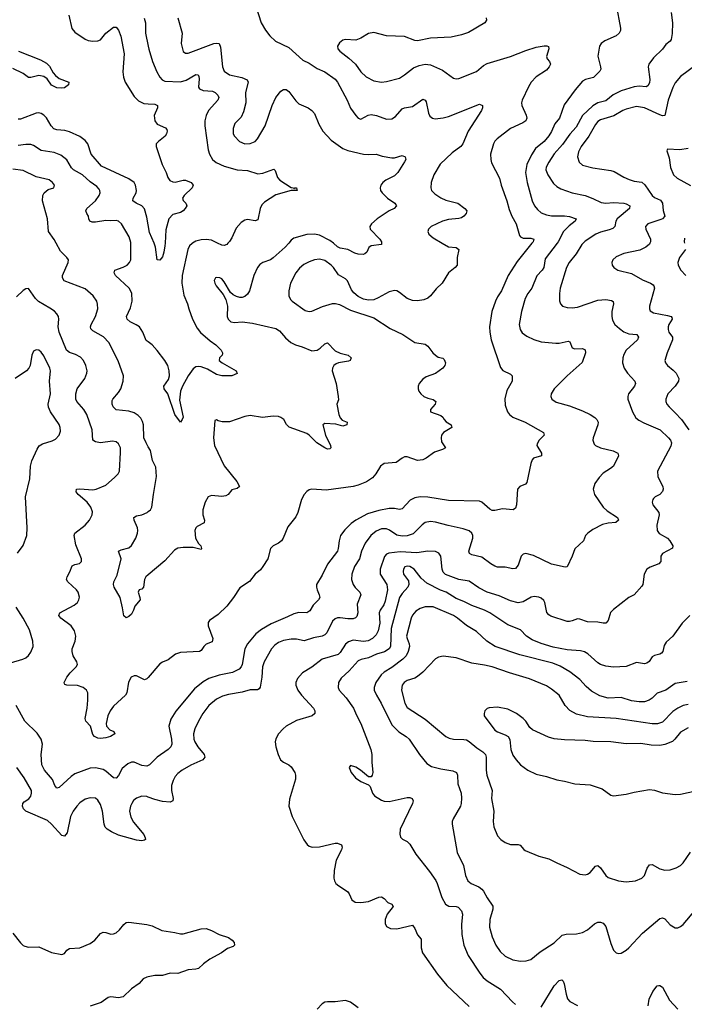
# Model space of a CAD drawing. Header units: inches. Extents: x 884691 to 1028259, y 526745 to 653629.
# Tile 218 of 241: x 1019003 to 1024160, y 614091 to 621735. Entities that reach past the tile are written whole.
import ezdxf

# ---------------------------------------------------------------- set-up
doc = ezdxf.new("R2010")
doc.units = ezdxf.units.IN
doc.header["$MEASUREMENT"] = 0
for name, color, linetype in [('B0611', 7, 'Continuous'), ('B0612', 7, 'Continuous'), ('B0621', 7, 'Continuous'), ('B0622', 7, 'Continuous')]:
    doc.layers.add(name, color=color, linetype=linetype)

msp = doc.modelspace()

# ---------------------------------------------------------------- linework, layer by layer
at = {"layer": 'B0611', "color": 6}
for points, elevation in [([(1020000, 618419.4), (1019982.9, 618450), (1019966.8, 618490), (1019963.9, 618590), (1019956.7, 618616.7), (1019942, 618642), (1019923, 618663), (1019890, 618684), (1019850, 618695.3), (1019750, 618707.4), (1019726.7, 618730), (1019720.1, 618750), (1019721.4, 618778.6), (1019726.3, 618790), (1019770, 618839.6), (1019787, 618870), (1019805.7, 618930), (1019807.4, 618970), (1019767.5, 619087.5), (1019693.8, 619230), (1019653.4, 619273.4), (1019570, 619319.3), (1019555.6, 619335.6), (1019552, 619350), (1019557.6, 619370), (1019589.7, 619430), (1019609.6, 619489.5), (1019607.5, 619527.5), (1019599.9, 619550), (1019572.5, 619590), (1019510, 619646.8), (1019348.6, 619708.6), (1019333.6, 619730), (1019336, 619750), (1019379.9, 619850), (1019381.5, 619870), (1019367.4, 619890), (1019318.4, 619938.4), (1019285.6, 620000)], 2500), ([(1020000, 619233.1), (1019984.8, 619244.8), (1019959, 619310), (1019931, 619350), (1019907.3, 619367.3), (1019859.8, 619390), (1019837.7, 619410), (1019832.6, 619430), (1019861.9, 619498.1), (1019876, 619550), (1019872.7, 619612.7), (1019852.1, 619652), (1019746.7, 619750), (1019734.8, 619770), (1019741, 619790), (1019806.3, 619813.7), (1019835.4, 619830), (1019855, 619850), (1019864.3, 619870), (1019865.4, 620000)], 2400), ([(1020000, 616628.5), (1019990, 616616.8), (1019970, 616610.6), (1019910, 616640.9), (1019890, 616642.2), (1019868.2, 616631.8), (1019847.8, 616592.2), (1019832.7, 616510), (1019823.4, 616490), (1019730, 616405.6), (1019704.9, 616370), (1019686.3, 616330), (1019672.8, 616270), (1019677, 616250), (1019703, 616223), (1019734, 616210), (1019740.7, 616190), (1019708.5, 616171.5), (1019670, 616161.1), (1019630, 616155.2), (1019610, 616157.8), (1019583.9, 616170), (1019570, 616187), (1019551.8, 616250), (1019517.1, 616290), (1019510.7, 616310), (1019527.3, 616390), (1019532.2, 616452.2), (1019530.8, 616510), (1019520.3, 616530), (1019493.9, 616550), (1019450, 616567.2), (1019368.6, 616568.6), (1019352.8, 616572.8), (1019350, 616579.6), (1019348.1, 616590), (1019367.3, 616630), (1019394.8, 616665.2), (1019440.9, 616710), (1019449.9, 616730), (1019444.9, 616750), (1019416.6, 616796.6), (1019408.6, 616830), (1019410.6, 616850), (1019432.5, 616910), (1019437.3, 616950), (1019427.2, 616990), (1019400.9, 617030), (1019321.8, 617090), (1019305.8, 617110), (1019313.8, 617130), (1019426.1, 617190), (1019450, 617210.1), (1019462.7, 617230), (1019466.9, 617253.1), (1019456.9, 617290), (1019443.2, 617310), (1019375.8, 617370), (1019367, 617390), (1019369.9, 617409.9), (1019391.8, 617448.2), (1019410, 617495.1), (1019430, 617506.1), (1019467.8, 617512.2), (1019482.9, 617530), (1019481.7, 617550), (1019437.9, 617657.9), (1019425.6, 617730), (1019431.6, 617748.4), (1019510, 617810.1), (1019544.7, 617850), (1019565.2, 617890), (1019566.4, 617913.6), (1019555.8, 617950), (1019524.9, 617990), (1019457.1, 618050), (1019441.2, 618070), (1019443.5, 618090), (1019470, 618093.7), (1019570, 618085.2), (1019597.2, 618090), (1019670, 618122.4), (1019739, 618181), (1019767.7, 618210), (1019777.7, 618230), (1019785.5, 618374.5), (1019783.6, 618410), (1019770, 618441.9), (1019750, 618459), (1019722.4, 618462.4), (1019630, 618450.2), (1019590, 618458.8), (1019570.4, 618470.4), (1019563.9, 618550), (1019522.7, 618670), (1019499.5, 618710), (1019445, 618770), (1019438.5, 618790), (1019439.1, 618830), (1019448.6, 618870), (1019507, 618950), (1019524.1, 618990), (1019525.3, 619010), (1019516.8, 619050), (1019498.5, 619090), (1019474.9, 619114.9), (1019436.3, 619136.3), (1019390, 619151.3), (1019366, 619170), (1019308.3, 619310), (1019302.1, 619350), (1019306.2, 619410), (1019303.1, 619430), (1019291.8, 619451.8), (1019272.2, 619472.2), (1019236.7, 619496.7), (1019148, 619548), (1019126.1, 619570), (1019070, 619647.9), (1019050, 619646.4), (1019030, 619633.3), (1018977.5, 619582.6)], 2600), ([(1018985.9, 617594.1), (1019030, 617652.6), (1019057.3, 617730), (1019061.3, 617790), (1019046.9, 618030), (1019081.2, 618170), (1019087.7, 618270), (1019096.2, 618310), (1019137.9, 618402.1), (1019154.4, 618425.6), (1019178.8, 618441.2), (1019254.6, 618465.4), (1019280.9, 618479.1), (1019308.4, 618510), (1019318.1, 618541.9), (1019317.1, 618570), (1019310, 618591.8), (1019242.7, 618690), (1019226.5, 618726.5), (1019224.8, 618750), (1019241.3, 618830), (1019234.6, 618930), (1019242.4, 619010), (1019236.7, 619030), (1019190, 619124.5), (1019170, 619154.1), (1019150, 619169.8), (1019130, 619173.3), (1019110, 619161.1), (1019096.3, 619130), (1019084.7, 619050), (1019074.6, 619030), (1019055.5, 619010), (1018968.5, 618950)], 2700), ([(1020000, 617424.9), (1019982.4, 617410), (1019971.7, 617390), (1019962.2, 617330), (1019950, 617314.7), (1019930, 617309.6), (1019920.7, 617290), (1019935.8, 617250), (1019938.5, 617230), (1019896.7, 617183.3), (1019886.9, 617150), (1019870, 617120.8), (1019850, 617102.6), (1019830, 617092.4), (1019810, 617106.3), (1019800.6, 617170), (1019781.5, 617250), (1019736.2, 617330), (1019729.9, 617350), (1019733, 617370), (1019758.2, 617421.8), (1019789.3, 617549.3), (1019770.5, 617610), (1019790, 617620.4), (1019850, 617635), (1019870, 617653.5), (1019904.1, 617710), (1019917.5, 617750), (1019919.3, 617770), (1019916.7, 617790), (1019891.4, 617850), (1019888.9, 617871.1), (1019910, 617883.9), (1019950, 617891), (1019991.1, 617908.9), (1020000, 617916.1)], 2500), ([(1018930, 616743.2), (1019028.2, 616771.8), (1019050, 616782.3), (1019070, 616799.5), (1019090, 616825.9), (1019108.2, 616870), (1019105.6, 616910), (1019078.3, 616998.3), (1019029.2, 617089.2), (1018974.3, 617174.3)], 2700), ([(1020000, 615946.2), (1019990, 615941.2), (1019950, 615945), (1019890, 615971.6), (1019870, 615970.5), (1019840.7, 615959.3), (1019797.4, 615922.6), (1019770, 615868.1), (1019750, 615847.4), (1019730, 615850.7), (1019670, 615901.2), (1019650, 615912.9), (1019590, 615927.3), (1019550, 615925.3), (1019430, 615880.1), (1019400.8, 615859.3), (1019310, 615773.8), (1019290, 615769.9), (1019276, 615790), (1019257.2, 615837.2), (1019196.2, 615910), (1019174, 615950), (1019169.4, 616030), (1019179.3, 616110), (1019168.9, 616150), (1019137.2, 616197.2), (1019042.7, 616290), (1018974.4, 616410)], 2700), ([(1020000, 615700.2), (1019990, 615704.2), (1019950, 615707.6), (1019908.1, 615691.9), (1019887, 615673), (1019871.6, 615650), (1019862.5, 615630), (1019855.5, 615590), (1019864.1, 615544.1), (1019885.8, 615505.8), (1019965.3, 615410), (1019977, 615383), (1019978.3, 615370), (1019970, 615364.8), (1019950, 615361.5), (1019910, 615365.6), (1019770, 615405.2), (1019714.2, 615430), (1019681.8, 615450), (1019666.9, 615466.9), (1019657.6, 615490), (1019645.5, 615590), (1019630, 615643.2), (1019610, 615676.1), (1019590, 615691.6), (1019550, 615695), (1019510, 615682.7), (1019470, 615655.6), (1019444.9, 615630), (1019416.4, 615590), (1019396.7, 615550), (1019370, 615423.1), (1019350, 615396.8), (1019330, 615401.8), (1019250.5, 615490), (1019217.1, 615517.1), (1019051.2, 615590), (1019031.6, 615610), (1019025.2, 615630), (1019026.5, 615650), (1019036.9, 615663.1), (1019073.2, 615686.8), (1019090, 615707.5), (1019095.3, 615730), (1019093.8, 615750), (1019037.8, 615850), (1018980.1, 615930)], 2800), ([(1018950, 614643.5), (1019010, 614568.1), (1019030, 614548.8), (1019042.8, 614542.8), (1019070, 614535.6), (1019150, 614537.5), (1019250, 614493), (1019330, 614476.9), (1019350, 614484.6), (1019368.3, 614511.7), (1019390, 614524.2), (1019470, 614529.5), (1019550, 614563.7), (1019584.4, 614590), (1019630, 614642), (1019649.3, 614650.7), (1019670, 614648.6), (1019710, 614635.1), (1019730, 614637.5), (1019750, 614646.1), (1019777.5, 614670), (1019810, 614711.3), (1019830, 614726.2), (1019850, 614728.3), (1019990, 614711), (1020000, 614708.3)], 2800), ([(1020000, 614305.3), (1019990, 614303.2), (1019961.5, 614290), (1019930, 614252.8), (1019870, 614211.1), (1019806.4, 614150), (1019770, 614140.8), (1019710, 614148.3), (1019690, 614143), (1019633.8, 614106.2), (1019550, 614076.7)], 2800)]:
    msp.add_lwpolyline(points, dxfattribs=dict(at, elevation=elevation))
at = {"layer": 'B0612', "color": 6}
for points, elevation in [([(1019383.9, 621770), (1019407.1, 621667.1), (1019430, 621638.9), (1019510, 621584.6), (1019533, 621573), (1019570, 621567.2), (1019610, 621570.7), (1019630, 621579.1), (1019670, 621631.3), (1019730, 621676.3), (1019750, 621676.3), (1019770, 621654.8), (1019786.7, 621606.7), (1019814.4, 621470), (1019803.1, 621330), (1019807.7, 621290), (1019821, 621250), (1019890, 621138.8), (1019924.2, 621104.2), (1019965.2, 621085.2), (1020000, 621082.6)], 2300), ([(1019967.6, 621747.6), (1019979.4, 621710), (1019978.8, 621630), (1020000, 621529.5)], 2400), ([(1018994, 621490), (1019162.8, 621422.8), (1019210, 621397.2), (1019234.1, 621374.1), (1019262.1, 621322.1), (1019280.8, 621300.8), (1019310, 621277.9), (1019382.8, 621250), (1019381.5, 621230), (1019350, 621206.7), (1019330, 621202.9), (1019290, 621206.9), (1019250, 621226.2), (1019214.8, 621274.8), (1019190, 621293.9), (1019150, 621300.6), (1019090, 621285.4), (1019070, 621286.4), (1019030, 621316.3), (1018950, 621356.4)], 2200), ([(1020000, 620143), (1019990, 620203), (1019970, 620265.6), (1019950, 620290.2), (1019906.8, 620310), (1019881.3, 620330), (1019882.4, 620350), (1019907.1, 620390), (1019908.5, 620410), (1019901.1, 620450), (1019890, 620472.1), (1019850, 620499.7), (1019637, 620597), (1019557.4, 620690), (1019532.2, 620770), (1019510, 620798), (1019470, 620827.5), (1019390, 620864.5), (1019354.1, 620874.1), (1019290, 620879.2), (1019268.3, 620888.3), (1019245.5, 620910), (1019210, 620971.9), (1019190, 620994.2), (1019170, 621006.4), (1019150, 621011.4), (1019130, 621009.9), (1019010, 620963.2), (1018990, 620961.5)], 2300), ([(1019865.4, 620000), (1019865.5, 620005.5), (1019853.2, 620050), (1019791.8, 620150), (1019770, 620171.3), (1019750, 620177.2), (1019710, 620173.4), (1019670, 620177), (1019590, 620162.5), (1019564, 620164), (1019547.7, 620170), (1019538.7, 620190), (1019536.8, 620210), (1019523.6, 620230), (1019516.8, 620250), (1019522.9, 620270), (1019590.6, 620330), (1019619.7, 620370), (1019626.1, 620390), (1019624.6, 620410), (1019619.1, 620419.1), (1019600.3, 620440.3), (1019550, 620476.5), (1019490, 620529.4), (1019420, 620570), (1019405.7, 620585.7), (1019367.6, 620647.6), (1019322.6, 620682.6), (1019270, 620702.9), (1019170, 620720.2), (1019110, 620758.1), (1019090, 620765.1), (1019050, 620766.1), (1018990, 620759)], 2400), ([(1019285.6, 620000), (1019269.8, 620029.8), (1019226.4, 620090), (1019219.3, 620190), (1019178.6, 620330), (1019182.1, 620370), (1019191.8, 620390), (1019223.6, 620416.4), (1019266.3, 620430), (1019271.9, 620450), (1019257.5, 620470), (1019230, 620490.8), (1019130, 620516.1), (1019030, 620564.6), (1018950, 620575.4)], 2500)]:
    msp.add_lwpolyline(points, dxfattribs=dict(at, elevation=elevation))
at = {"layer": 'B0621', "color": 6}
for points, elevation in [([(1023174.3, 620000), (1023081, 619879), (1023069.5, 619810), (1023057.3, 619790), (1023014.4, 619745.6), (1022977.5, 619650), (1022945.5, 619610), (1022924.7, 619570), (1022897.7, 619470), (1022878.7, 619370), (1022885.5, 619330), (1022903, 619303), (1022937.2, 619277.2), (1022991.2, 619251.2), (1023050, 619234.2), (1023163.3, 619223.3), (1023190, 619224.4), (1023258.4, 619238.4), (1023273, 619233), (1023290, 619188), (1023310, 619180.5), (1023370, 619182.8), (1023391.9, 619171.9), (1023392.3, 619150), (1023366.6, 619073.4), (1023250.9, 618970), (1023150.9, 618870), (1023126.3, 618830), (1023124.2, 618810), (1023132.8, 618790), (1023165.1, 618765.1), (1023270, 618737.5), (1023370, 618698.5), (1023429.9, 618670.1), (1023466, 618646), (1023481.8, 618630), (1023490.8, 618610), (1023490, 618590), (1023452.9, 618490), (1023451.1, 618470), (1023460.9, 618440.9), (1023469.7, 618429.7), (1023508.9, 618410), (1023609, 618389), (1023645.5, 618370), (1023648.9, 618350), (1023609.5, 618270), (1023586.6, 618250), (1023530, 618214.9), (1023498.1, 618181.9), (1023465.4, 618134.7), (1023452.6, 618090), (1023461.9, 618050), (1023529.7, 617949.7), (1023561.8, 617921.8), (1023642.2, 617870), (1023649.6, 617850), (1023628, 617832), (1023570, 617827.7), (1023524.8, 617815.2), (1023450, 617777.5), (1023411.7, 617750), (1023394.4, 617730), (1023376.8, 617690), (1023310, 617627.3), (1023289.7, 617570), (1023251.7, 617488.3), (1023235.6, 617484.4), (1023130, 617508.6), (1022990, 617574.8), (1022930, 617590.9), (1022910, 617586.4), (1022895.1, 617570), (1022870, 617500.5), (1022850, 617474.6), (1022830, 617471.3), (1022770, 617484.8), (1022710, 617485.8), (1022690, 617491.9), (1022658.9, 617510), (1022590, 617563.7), (1022510, 617581), (1022492.4, 617590), (1022488, 617610), (1022519.9, 617710), (1022519.6, 617730), (1022510, 617749.9), (1022490, 617766), (1022442.9, 617782.9), (1022327.3, 617807.3), (1022230, 617833.9), (1022190, 617838.5), (1022150, 617831.3), (1022125.2, 617814.8), (1022056.2, 617743.8), (1022010, 617727.3), (1021970, 617725.8), (1021930, 617733.7), (1021872.5, 617772.5), (1021850, 617782.1), (1021810, 617782.4), (1021770, 617764.3), (1021727.7, 617730), (1021683.4, 617670), (1021655, 617610), (1021640.1, 617550), (1021601.2, 617490), (1021579, 617430), (1021578.2, 617390), (1021590.5, 617350.5), (1021606.7, 617326.7), (1021643.1, 617290), (1021650.1, 617270), (1021621.5, 617198.5), (1021625.4, 617130), (1021618.2, 617101.8), (1021608.7, 617091.3), (1021590, 617084.7), (1021550, 617083.7), (1021488.5, 617091.5), (1021470, 617091.2), (1021450, 617084.1), (1021430, 617065.9), (1021385.9, 616974.1), (1021370, 616958.5), (1021350, 616950.1), (1021282.7, 616937.3), (1021210, 616913.7), (1021150, 616925), (1021110, 616927), (1021050, 616916.7), (1021010, 616900.1), (1020981.8, 616878.2), (1020957.7, 616850), (1020898.5, 616750), (1020886.4, 616710), (1020880.7, 616630), (1020867.7, 616552.3), (1020860.8, 616539.2), (1020848.6, 616531.4), (1020790, 616531.6), (1020730, 616513.9), (1020623.3, 616496.7), (1020575.8, 616484.2), (1020530, 616460.8), (1020470, 616410.2), (1020425, 616350), (1020389.7, 616290), (1020360.8, 616230), (1020351.9, 616190), (1020354.7, 616150), (1020361.9, 616130), (1020384.9, 616090), (1020433.8, 616030), (1020438.3, 616010), (1020423.3, 615990), (1020330, 615948.7), (1020262.9, 615910), (1020230, 615883.6), (1020210, 615858.8), (1020192.6, 615830), (1020180.5, 615790), (1020181.1, 615750), (1020194.4, 615690), (1020189.7, 615670.3), (1020170, 615661.6), (1020110, 615665.5), (1020050, 615680), (1020000, 615700.2)], 2800), ([(1022280.6, 620000), (1022330, 619971.1), (1022390, 619965.3), (1022411.2, 619950), (1022397, 619890), (1022396.6, 619830), (1022382.3, 619810), (1022331.1, 619768.9), (1022281.5, 619690), (1022234, 619646), (1022190, 619590.9), (1022170, 619573.6), (1022139, 619561), (1022090, 619552.3), (1022050, 619554.2), (1022008.5, 619570), (1021950, 619618.4), (1021930, 619629.1), (1021910, 619631.7), (1021870, 619621.1), (1021785.4, 619574.6), (1021750, 619560.9), (1021710, 619556.4), (1021670, 619565.6), (1021630, 619586.2), (1021594.9, 619614.9), (1021578.1, 619638.1), (1021546.9, 619706.9), (1021530, 619722.2), (1021475.3, 619755.3), (1021439, 619810), (1021418.6, 619830), (1021370, 619865.4), (1021330, 619874.9), (1021290, 619870.9), (1021250, 619855.3), (1021206.7, 619833.4), (1021172.9, 619807.1), (1021144.6, 619770), (1021104.4, 619690), (1021090.6, 619630.6), (1021091.4, 619590), (1021103.9, 619563.9), (1021116.2, 619550), (1021217.4, 619477.4), (1021250, 619468.8), (1021270, 619471.8), (1021351.7, 619508.3), (1021430, 619531.6), (1021452.2, 619532.2), (1021483.9, 619523.9), (1021570, 619481), (1021750, 619421.6), (1021878.4, 619338.4), (1021975.9, 619290), (1022070, 619229.7), (1022150, 619215.7), (1022170, 619201.5), (1022208.5, 619150), (1022230, 619129.5), (1022250, 619116.1), (1022286.1, 619106.1), (1022297.5, 619097.5), (1022306.9, 619070), (1022301.5, 619050), (1022286.8, 619030), (1022230, 618989.2), (1022158.1, 618961.9), (1022130, 618944.9), (1022101.3, 618910), (1022095.1, 618890), (1022095.1, 618870), (1022100.9, 618850), (1022115.3, 618830), (1022139.8, 618810), (1022170, 618796.5), (1022210, 618787.2), (1022231.9, 618771.9), (1022226.6, 618750), (1022190.8, 618710), (1022189.4, 618690), (1022270, 618662.7), (1022286.1, 618650), (1022296.4, 618630), (1022312.7, 618612.7), (1022350.2, 618590), (1022355.5, 618570), (1022292.5, 618530), (1022276.2, 618510), (1022272.3, 618490), (1022277.1, 618457.1), (1022306, 618410), (1022282.5, 618397.5), (1022222.8, 618377.2), (1022157.4, 618330), (1022130, 618317.7), (1022090, 618313.2), (1022010, 618340.6), (1021990, 618340.4), (1021970, 618332.2), (1021923.2, 618296.8), (1021830, 618290.8), (1021802.9, 618270), (1021765.7, 618210), (1021740.6, 618179.4), (1021693.4, 618146.6), (1021630, 618121.7), (1021590, 618111.3), (1021381.9, 618081.9), (1021270, 618091.6), (1021250, 618086.2), (1021230, 618072.8), (1021210, 618048.7), (1021190.1, 618010), (1021159.9, 617910), (1021144.7, 617875.3), (1021082.1, 617797.9), (1021047.1, 617710), (1021034.4, 617690), (1021010, 617670.4), (1020970.1, 617649.9), (1020950.1, 617630), (1020929.4, 617550.6), (1020890, 617489.8), (1020870, 617465.4), (1020828.7, 617430), (1020785.6, 617374.4), (1020710, 617323.9), (1020662.1, 617250), (1020610, 617182.3), (1020543.2, 617116.8), (1020476.3, 617070), (1020464.8, 617055.2), (1020465.9, 617030), (1020500.7, 616930), (1020495.9, 616904.1), (1020450, 616887.7), (1020430.7, 616870), (1020410, 616837.6), (1020396.9, 616830), (1020250, 616821.7), (1020210.8, 616809.2), (1020155.7, 616764.3), (1020111.7, 616748.3), (1020090, 616733.7), (1020000, 616628.5)], 2600), ([(1020344.8, 620000), (1020341.8, 619998.2), (1020321.4, 619978.6), (1020306.7, 619950), (1020263.5, 619750), (1020259.6, 619690), (1020275.3, 619595.3), (1020305.6, 619530), (1020314.9, 619490), (1020344.1, 619410), (1020380.9, 619340.9), (1020406.9, 619306.9), (1020480.8, 619240.8), (1020524.4, 619210), (1020566.1, 619170), (1020577.6, 619150), (1020577.3, 619142.7), (1020574.3, 619130), (1020552.9, 619110), (1020550.2, 619090), (1020572.8, 619070), (1020683.2, 619010), (1020690, 618988.3), (1020648.9, 618971.1), (1020570.3, 618969.7), (1020530, 618979.8), (1020460.7, 619020.7), (1020410, 619040.3), (1020390, 619043.4), (1020370, 619039.7), (1020350, 619025.8), (1020310.2, 618970), (1020265.7, 618890), (1020249.6, 618850), (1020242.3, 618782.3), (1020270, 618650), (1020263.7, 618630), (1020250, 618610.7), (1020205.8, 618670), (1020153.1, 618830), (1020123.3, 618870), (1020120.6, 618890), (1020157.3, 618942.7), (1020165.7, 618970), (1020162, 619010), (1020151.1, 619050), (1020128.3, 619090), (1020070, 619167.6), (1020030, 619210.2), (1020000, 619233.1)], 2400), ([(1022978.1, 620000), (1022862.6, 619857.4), (1022793.1, 619750), (1022741.2, 619630), (1022710, 619583.4), (1022693.7, 619550), (1022667.2, 619470), (1022649.4, 619350.6), (1022650, 619309.9), (1022661.4, 619250), (1022733.7, 619033.7), (1022752.3, 619012.3), (1022810, 618982.8), (1022825.1, 618970), (1022823.1, 618930), (1022783.1, 618856.9), (1022767.2, 618792.8), (1022770, 618742.3), (1022787.3, 618690), (1022802.3, 618670), (1022830.2, 618650.2), (1022924.3, 618610), (1023066.5, 618530), (1023073.8, 618510), (1023033.3, 618470), (1023017.1, 618442.8), (1023015.5, 618430), (1023051, 618370), (1023052.3, 618350), (1022990.2, 618330), (1022980.7, 618319.3), (1022968.9, 618290), (1022937.4, 618142.6), (1022928.9, 618130), (1022885, 618110), (1022865.8, 618090), (1022857, 617970), (1022850, 617943.1), (1022830.8, 617929.2), (1022750, 617937.7), (1022690, 617924.5), (1022670, 617924.8), (1022650, 617935.8), (1022590, 617989.1), (1022570, 617996.1), (1022330, 618003.4), (1022170, 618029.5), (1022110, 618030), (1022070, 618023.7), (1022033.8, 618006.2), (1021970, 617936.8), (1021950, 617933.4), (1021910, 617940.7), (1021870, 617940.2), (1021790, 617925.8), (1021702.1, 617897.9), (1021610.3, 617849.7), (1021575.3, 617824.7), (1021524.6, 617775.4), (1021492.5, 617730), (1021480.5, 617690), (1021475, 617630), (1021468.8, 617610), (1021392.1, 617507.9), (1021350, 617422), (1021307.1, 617350), (1021305.4, 617330), (1021310.1, 617310), (1021327.6, 617270), (1021331.1, 617248.9), (1021321.6, 617230), (1021279.7, 617190), (1021255.2, 617144.8), (1021230, 617130.3), (1021170, 617132.3), (1021130, 617123.8), (1021081.5, 617098.5), (1020954.5, 617045.5), (1020878.3, 617001.7), (1020833.9, 616966.1), (1020770, 616888.9), (1020749.7, 616850), (1020729.2, 616730), (1020721.3, 616710), (1020706.4, 616693.6), (1020654, 616666), (1020550, 616647.4), (1020470, 616621.8), (1020425.8, 616594.2), (1020360.3, 616539.7), (1020213.3, 616366.7), (1020174.5, 616305.5), (1020159.5, 616250), (1020180.2, 616150), (1020182.8, 616110), (1020174.5, 616090), (1020155.9, 616070), (1020069.4, 616010.6), (1020010, 615951.1), (1020000, 615946.2)], 2700), ([(1021089.9, 620000), (1021063.3, 619970), (1020970, 619885.5), (1020950, 619871.6), (1020889.5, 619850.5), (1020864.9, 619835.1), (1020846.8, 619810), (1020820.1, 619750), (1020785.4, 619630), (1020770, 619604.5), (1020750, 619586.8), (1020730, 619579.1), (1020710, 619579.1), (1020685, 619585), (1020658.5, 619598.5), (1020637.6, 619617.6), (1020590, 619700.3), (1020570, 619722), (1020555.6, 619730), (1020530, 619734.5), (1020523.1, 619730), (1020512.8, 619710), (1020516.3, 619690), (1020526.3, 619670), (1020580.5, 619600.5), (1020601.9, 619561.9), (1020615.3, 619510), (1020613.8, 619430), (1020619.8, 619410), (1020640.3, 619390), (1020670, 619385.3), (1020729.9, 619390.1), (1020810, 619378.7), (1020990, 619337.8), (1021019.5, 619319.5), (1021064.6, 619264.6), (1021105.7, 619230), (1021142.9, 619210), (1021194.6, 619194.6), (1021270, 619163.7), (1021311.2, 619170), (1021335.2, 619184.8), (1021370, 619219.5), (1021390, 619226.8), (1021450, 619163.9), (1021490, 619146.2), (1021550.5, 619130.5), (1021574.3, 619110), (1021567.1, 619090), (1021555.2, 619084.8), (1021476, 619070), (1021457.8, 619062.2), (1021440.6, 619050), (1021428.8, 619030), (1021427.2, 619010), (1021457.3, 618910), (1021474.6, 618810), (1021475.8, 618784.2), (1021463.2, 618750), (1021480.3, 618670), (1021490, 618643.8), (1021505.9, 618625.9), (1021543.6, 618610), (1021542.2, 618590), (1021510, 618578.5), (1021455.9, 618595.9), (1021370, 618599.5), (1021354.6, 618590), (1021374.6, 618510), (1021415.5, 618430), (1021417.4, 618410), (1021410, 618403.4), (1021390, 618401.2), (1021371.6, 618410), (1021308.8, 618450), (1021250, 618509.1), (1021230, 618522.8), (1021092.5, 618572.5), (1021073.2, 618593.2), (1021052.2, 618630), (1021030, 618646.4), (1021010, 618653.8), (1020970, 618656.5), (1020886.5, 618646.5), (1020790, 618661.1), (1020750, 618655.3), (1020630, 618613), (1020573.6, 618613.6), (1020541.6, 618621.6), (1020530, 618629.3), (1020516, 618624), (1020507, 618490), (1020513.5, 618430), (1020590, 618272.1), (1020687.2, 618150), (1020707.9, 618110), (1020690, 618096.6), (1020650, 618084.4), (1020620.6, 618050), (1020601, 618039), (1020570, 618034.4), (1020490, 618040.6), (1020466, 618030), (1020440.9, 617990), (1020423.9, 617930), (1020423.8, 617890), (1020437.5, 617850), (1020434.5, 617830), (1020380.2, 617799.8), (1020369.3, 617790), (1020361.2, 617770), (1020367.9, 617710), (1020389.3, 617669.3), (1020409.3, 617650), (1020414.4, 617630), (1020410, 617622.4), (1020350, 617638.1), (1020270, 617637.9), (1020230, 617632.1), (1020203.8, 617616.3), (1020130, 617534.8), (1020000, 617424.9)], 2500), ([(1020131.2, 620000), (1020130, 619978.4), (1020121.8, 619930), (1020110, 619894), (1020090, 619869.4), (1020069.6, 619869.6), (1020057.6, 619970), (1020045, 620000)], 2300), ([(1020618, 620000), (1020609.1, 619990.9), (1020590, 619982.8), (1020570, 619983.5), (1020536.8, 620000)], 2400), ([(1023374.4, 620000), (1023364.8, 619990), (1023322.1, 619917.9), (1023267.8, 619850), (1023247, 619810), (1023197.1, 619650), (1023191, 619610), (1023192.4, 619552.4), (1023198.7, 619530), (1023216, 619510), (1023250, 619499.6), (1023290, 619497.5), (1023330, 619504.5), (1023490, 619557.3), (1023550, 619562.8), (1023594.7, 619554.7), (1023606.7, 619546.7), (1023611.2, 619530), (1023598.4, 619470), (1023596.6, 619430), (1023602.7, 619402.7), (1023621.8, 619370), (1023656.4, 619336.4), (1023692, 619312), (1023730, 619297.5), (1023790.4, 619290.4), (1023805.4, 619270), (1023795.7, 619250), (1023709.2, 619170), (1023690, 619136.3), (1023682.5, 619110), (1023680.6, 619070), (1023693.4, 619030), (1023719.3, 618990), (1023776, 618930), (1023780.3, 618910), (1023772.6, 618890), (1023727.3, 618830), (1023721.7, 618810), (1023722.5, 618790), (1023756.8, 618690), (1023784.2, 618644.2), (1023806, 618626), (1023845, 618605), (1023972.5, 618550), (1024038.4, 618490), (1024054.2, 618470), (1024060.5, 618450), (1024054.7, 618425.3), (1023952.6, 618230), (1023954.3, 618190), (1023961.1, 618170), (1023993.7, 618110), (1023995.5, 618090), (1023990, 618071.7), (1023970, 618049.9), (1023933.7, 618030), (1023921.5, 618018.5), (1023915, 618010), (1023911.3, 617990), (1023916.9, 617970), (1023962.4, 617910), (1023965.1, 617890), (1023948, 617810), (1023948.2, 617770), (1023965.3, 617745.3), (1024030, 617710.6), (1024049, 617690), (1024070.8, 617650), (1024068.4, 617631.6), (1023990.1, 617589.9), (1023978.6, 617570), (1023976.8, 617530), (1023963.2, 617510), (1023895, 617485), (1023868.8, 617470), (1023848.1, 617430), (1023839.2, 617350), (1023830, 617336.2), (1023770.8, 617270), (1023730, 617248.3), (1023610, 617156), (1023588.3, 617131.7), (1023568.5, 617071.5), (1023550, 617049), (1023530, 617049.2), (1023490, 617059.1), (1023410, 617060.6), (1023350, 617081.1), (1023330, 617083.4), (1023290, 617067), (1023270, 617062.3), (1023250, 617064.2), (1023125.5, 617105.5), (1023110, 617113.7), (1023093.4, 617133.4), (1023077.3, 617210), (1023070, 617226), (1023050, 617243.5), (1023030, 617251.6), (1022996, 617256), (1022971, 617251), (1022910, 617216.1), (1022870, 617208.9), (1022810, 617222.5), (1022722.1, 617262.1), (1022630, 617289.8), (1022564.4, 617324.4), (1022490, 617374.9), (1022410, 617388.7), (1022307.5, 617427.5), (1022290, 617445.9), (1022281.3, 617470), (1022271.2, 617571.2), (1022254.5, 617594.4), (1022230, 617606.2), (1022170, 617609.7), (1022084.1, 617595.9), (1021955.8, 617604.2), (1021866.9, 617593.1), (1021850, 617585), (1021833.3, 617566.7), (1021800.5, 617470), (1021800.6, 617430), (1021851, 617350), (1021857.1, 617310), (1021839.8, 617220.2), (1021827.2, 617192.8), (1021798.7, 617150), (1021792.3, 617130), (1021797.4, 617050), (1021783.4, 616990), (1021770, 616958.6), (1021740.9, 616930), (1021706.8, 616913.2), (1021670, 616908.2), (1021590, 616918.3), (1021553.9, 616906.1), (1021530, 616887.7), (1021490, 616823.5), (1021473.3, 616806.7), (1021349.7, 616770.3), (1021270, 616707.7), (1021196.3, 616663.7), (1021158.3, 616621.7), (1021146.1, 616590), (1021145.4, 616570), (1021159.7, 616530), (1021190.1, 616490), (1021283.8, 616390), (1021292.1, 616370), (1021292, 616350), (1021271.5, 616330), (1021150, 616295.2), (1021071.3, 616250), (1021046.2, 616230), (1021010.6, 616190), (1020989, 616151), (1020984.9, 616130), (1020990.5, 616090), (1021007.8, 616030), (1021026.5, 615990), (1021050, 615970.6), (1021090, 615950.5), (1021110, 615934), (1021138.5, 615890), (1021143.8, 615870), (1021141.8, 615838.2), (1021095.7, 615684.3), (1021091.5, 615630), (1021116.9, 615550), (1021207, 615367), (1021232.9, 615332.9), (1021250, 615320.1), (1021272, 615312), (1021330, 615313), (1021450, 615342.4), (1021470, 615342.3), (1021498.9, 615330), (1021505.4, 615310), (1021500.1, 615290), (1021458.7, 615210), (1021443.4, 615130), (1021440.5, 615070), (1021444.8, 615050), (1021456.5, 615030), (1021478, 615010), (1021546.1, 614966.1), (1021559.3, 614950), (1021581.3, 614901.3), (1021605.5, 614885.5), (1021650, 614882.7), (1021710, 614890.5), (1021790, 614922.4), (1021810, 614925.7), (1021830, 614913.9), (1021860.5, 614880.5), (1021890, 614869.3), (1021899.9, 614850), (1021854.7, 614790), (1021839.2, 614750), (1021838.6, 614718.6), (1021850, 614695.2), (1021879.7, 614679.7), (1021930, 614677.6), (1022050, 614706.4), (1022070, 614678.8), (1022090.1, 614630.1), (1022117.1, 614597.1), (1022116.9, 614530), (1022127.3, 614490), (1022245.4, 614325.4), (1022318.3, 614238.3), (1022490, 614074.3)], 2900), ([(1021809.2, 620000), (1021809.1, 619990), (1021730, 619979.5), (1021713.1, 619966.9), (1021696.2, 619930), (1021682.1, 619917.9), (1021666.8, 619913.2), (1021630, 619913.9), (1021602.3, 619922.3), (1021550.2, 619950.2), (1021490, 619961.8), (1021470, 619972.6), (1021436.8, 620000)], 2500), ([(1023893.4, 620000), (1023888.8, 619991.2), (1023862.3, 619970), (1023814.7, 619945.3), (1023690, 619919.4), (1023630, 619895.3), (1023604.5, 619870), (1023598.1, 619850), (1023600.1, 619830), (1023612.6, 619810), (1023645, 619790), (1023750, 619765.5), (1023835.2, 619715.2), (1023898.3, 619690), (1023917.3, 619677.3), (1023923.6, 619670), (1023927.7, 619650), (1023890.5, 619510.5), (1023889.3, 619490), (1023895.5, 619475.5), (1023919.9, 619459.9), (1024030, 619439.4), (1024058.4, 619430), (1024062.5, 619422.5), (1024066.2, 619410), (1024041.2, 619370), (1024034, 619350), (1024034.1, 619330), (1024040.7, 619310), (1024069.7, 619270), (1024069.7, 619250), (1024027.3, 619150), (1024008.7, 619090), (1024013.7, 619070), (1024030.5, 619050), (1024074.3, 619014.3), (1024095.9, 618990), (1024116.3, 618950), (1024115.3, 618930), (1024090, 618891.2), (1024032.4, 618830), (1024015.5, 618790), (1024016.9, 618770), (1024025.3, 618750), (1024041.3, 618730), (1024090, 618683.6), (1024137, 618630), (1024195.1, 618550)], 3000), ([(1024168.7, 619950), (1024124, 619890), (1024110.6, 619850), (1024111.4, 619830), (1024132.5, 619790), (1024172.6, 619750)], 3100), ([(1020000, 617916.1), (1020017.3, 617930), (1020028.5, 617950), (1020039.9, 618050), (1020063.1, 618190), (1020060.3, 618260.3), (1020032.2, 618312.2), (1020016.5, 618390), (1020000, 618419.4)], 2500), ([(1024203.4, 617110), (1024142.5, 617050), (1024070, 616950.5), (1024018, 616902), (1024003.7, 616876.3), (1023992.5, 616830), (1023982.9, 616817.1), (1023971.2, 616808.8), (1023930, 616799.2), (1023911.7, 616790), (1023886.6, 616753.4), (1023870, 616739.6), (1023850, 616734.5), (1023790, 616744.2), (1023710, 616714.1), (1023610, 616708.1), (1023550, 616716.5), (1023510, 616728.4), (1023490, 616741.2), (1023411.8, 616811.8), (1023386.4, 616826.4), (1023354.3, 616834.3), (1023250, 616842.8), (1023142.6, 616862.6), (1023050, 616891.9), (1022980.6, 616920.6), (1022936.2, 616950), (1022890, 616997.7), (1022790, 617038.4), (1022650.6, 617130.6), (1022610.2, 617150.2), (1022510, 617186.5), (1022450, 617219.6), (1022390, 617242.3), (1022311.3, 617290), (1022267.2, 617307.2), (1022161, 617361), (1022118.9, 617398.9), (1022064.6, 617470), (1022030, 617490.3), (1022010, 617492.7), (1021991.8, 617488.2), (1021979.8, 617470), (1021977.2, 617450), (1021981, 617430), (1022019.3, 617379.3), (1022023.6, 617350), (1022014.2, 617330), (1021970, 617280.8), (1021950, 617249.1), (1021885.8, 617010), (1021879.1, 616870), (1021869.2, 616850.8), (1021832.6, 616827.4), (1021771.5, 616808.5), (1021710, 616780.9), (1021652.8, 616767.2), (1021630, 616756.8), (1021560.2, 616679.8), (1021497.1, 616622.9), (1021477.6, 616590), (1021474.1, 616550), (1021481.6, 616530), (1021536.8, 616470), (1021592.8, 616390), (1021615.4, 616335.4), (1021651, 616270), (1021727.5, 616070), (1021736.5, 616030), (1021735.1, 615970), (1021742.4, 615890), (1021738.7, 615870), (1021730, 615857), (1021710, 615856.2), (1021646, 615910), (1021610, 615933.3), (1021570, 615945.2), (1021560.5, 615930), (1021575.3, 615890), (1021607.2, 615850), (1021650, 615821.6), (1021710, 615796.3), (1021721.2, 615781.2), (1021740.9, 615730), (1021756, 615710), (1021810, 615675), (1021830, 615668.6), (1021870, 615666.5), (1022010, 615696.7), (1022030, 615696.3), (1022047.9, 615687.9), (1022054.7, 615670), (1022050.8, 615650), (1021956.1, 615450), (1021951.7, 615411.8), (1021958, 615390), (1021973.3, 615373.3), (1022010, 615354.8), (1022030, 615334.8), (1022077.1, 615257.1), (1022182.5, 615122.4), (1022231.6, 615051.6), (1022242.7, 615030), (1022279.3, 614919.3), (1022306.7, 614870), (1022333.8, 614853.8), (1022390, 614851), (1022405.3, 614845.3), (1022430, 614816.4), (1022439, 614790), (1022431.5, 614710), (1022434.5, 614634.5), (1022448.5, 614550), (1022482.2, 614470), (1022572.6, 614332.6), (1022599.9, 614299.9), (1022630, 614274.3), (1022734.2, 614210), (1022828, 614110), (1022850, 614089.8)], 3000), ([(1024182.5, 616597.5), (1024090, 616582.8), (1024016.6, 616530), (1023950, 616507.4), (1023910, 616467.7), (1023887.5, 616452.5), (1023850, 616440.7), (1023810, 616438.4), (1023750, 616448.4), (1023670, 616471.9), (1023570, 616469.2), (1023504.8, 616484.8), (1023441, 616521), (1023398.8, 616558.8), (1023350, 616613.1), (1023272.2, 616672.2), (1023196.8, 616716.8), (1023139.9, 616739.9), (1022884.8, 616804.8), (1022692, 616870), (1022628.2, 616910), (1022546.3, 616986.3), (1022470, 617031.7), (1022400.4, 617090), (1022370, 617109.2), (1022210, 617177.2), (1022150, 617178), (1022110, 617164.3), (1022076.6, 617143.4), (1022050, 617113.1), (1022039.2, 617090), (1022005.5, 616950), (1022009, 616930), (1022025.6, 616890), (1022026.8, 616870), (1022017.1, 616830), (1022002.4, 616797.6), (1021975.5, 616770), (1021890, 616706.3), (1021830.1, 616670), (1021808.5, 616650), (1021765.6, 616590), (1021753.7, 616550), (1021754.5, 616530), (1021770.4, 616490), (1021806.7, 616430), (1021890, 616260.6), (1021945.4, 616205.4), (1022002.8, 616170), (1022025.1, 616150), (1022105.6, 616030), (1022161.5, 615961.5), (1022197.6, 615937.6), (1022270, 615919.7), (1022363.9, 615903.9), (1022391.9, 615890), (1022399.1, 615870), (1022402.5, 615802.5), (1022427.8, 615730), (1022430.8, 615690.8), (1022429.6, 615650), (1022424.2, 615630), (1022367, 615530), (1022359.9, 615510), (1022359.2, 615490), (1022396.6, 615270), (1022445.3, 615170), (1022461.6, 615090), (1022480.4, 615050), (1022504.9, 615030), (1022564.4, 615004.4), (1022590, 614985.8), (1022603, 614970), (1022630, 614917.7), (1022674.4, 614854.4), (1022675.3, 614830), (1022650.8, 614750), (1022649.6, 614690), (1022670, 614615), (1022696.9, 614550), (1022730, 614501.3), (1022770, 614465.5), (1022830, 614437.6), (1022890, 614426.3), (1022932.1, 614427.9), (1022970, 614438.9), (1023040.5, 614499.5), (1023150, 614569.7), (1023213.1, 614626.9), (1023243.7, 614636.3), (1023322.6, 614637.4), (1023370.2, 614649.8), (1023409.9, 614670.1), (1023464.4, 614715.6), (1023490, 614728.5), (1023510, 614728.5), (1023530, 614720.1), (1023550, 614694.8), (1023590, 614562.7), (1023611.2, 614511.2), (1023630, 614490.2), (1023650, 614485.4), (1023670, 614489.3), (1023710, 614511.8), (1023730, 614529.4), (1023835.3, 614644.7), (1023970, 614758.5), (1023990, 614763.3), (1024010, 614753.7), (1024050, 614708.1), (1024090, 614684.2), (1024110, 614685.7), (1024130, 614694.4), (1024150, 614710.9), (1024250, 614827.9)], 3100), ([(1024190, 616419.2), (1024150, 616411.1), (1024110, 616391.1), (1024070, 616363.4), (1023990, 616282.5), (1023952.6, 616267.4), (1023910, 616268.3), (1023630, 616309.4), (1023410, 616322.9), (1023324.5, 616344.5), (1023272.3, 616372.3), (1023235.4, 616410), (1023188.3, 616490), (1023130, 616538.8), (1023090, 616563.7), (1022958, 616618), (1022803.8, 616663.8), (1022670, 616710.7), (1022610, 616725), (1022510, 616739.2), (1022390, 616781.9), (1022290, 616795.2), (1022253.2, 616786.8), (1022230, 616772.4), (1022130, 616669.5), (1022090, 616635.3), (1022070, 616624.3), (1022010, 616606.1), (1021986.8, 616590), (1021970, 616567.7), (1021965.5, 616530), (1021990.9, 616430), (1022010, 616396), (1022150, 616303.8), (1022309.4, 616169.4), (1022336.5, 616156.5), (1022369.1, 616149.1), (1022450, 616147.8), (1022470, 616143.5), (1022490, 616132.5), (1022550, 616081.8), (1022597.1, 616050), (1022617, 616030), (1022622.4, 616010), (1022622.9, 615910), (1022627.7, 615870), (1022669.8, 615750), (1022664.8, 615690), (1022682.4, 615590), (1022677.8, 615510), (1022681.9, 615470), (1022710, 615399), (1022735, 615370), (1022770, 615346.9), (1022810, 615331.1), (1022870, 615331), (1022886.3, 615326.3), (1022913.9, 615293.9), (1022926, 615286), (1023030, 615241.6), (1023110, 615221.2), (1023170, 615188.8), (1023250, 615154.6), (1023350, 615100.8), (1023390, 615095.4), (1023410, 615101.1), (1023430, 615115.5), (1023470, 615164.4), (1023490, 615167.8), (1023510, 615149.5), (1023550, 615090.1), (1023570, 615076.9), (1023650, 615049.5), (1023710, 615040.9), (1023782.2, 615050), (1023830, 615071.4), (1023850, 615091.3), (1023872.5, 615147.5), (1023890, 615175), (1023910, 615175.4), (1023970, 615144.2), (1024010, 615131.6), (1024050, 615134.5), (1024095.8, 615150), (1024129.8, 615170), (1024150, 615189.5), (1024207.8, 615272.3)], 3200), ([(1024190, 616238.1), (1024130, 616203.3), (1024087, 616150), (1024067.2, 616132.8), (1024010, 616107.9), (1023970, 616100.8), (1023904, 616104), (1023822.8, 616117.2), (1023710, 616112.7), (1023590, 616129.7), (1023451.6, 616131.6), (1023390, 616139.4), (1023230, 616143.8), (1023150, 616152.3), (1023105.2, 616165.2), (1022982.1, 616222.1), (1022960.8, 616240.8), (1022930, 616289.9), (1022910, 616310.9), (1022858.2, 616350), (1022790, 616383.2), (1022710, 616397.1), (1022646.4, 616393.6), (1022630, 616387), (1022613, 616370), (1022606.6, 616350), (1022607.5, 616330), (1022690, 616219.6), (1022710, 616206.9), (1022770, 616184.4), (1022792.8, 616170), (1022807.4, 616147.4), (1022813.1, 616070), (1022830, 616025.1), (1022854.6, 615990), (1022890, 615951.2), (1022945, 615910), (1023010, 615879.1), (1023090, 615859.2), (1023170, 615833), (1023230, 615823.8), (1023310, 615803.8), (1023430, 615795.8), (1023523.2, 615763.2), (1023590, 615715.3), (1023610, 615709.5), (1023710, 615721.5), (1023770, 615739.3), (1023890, 615760.1), (1023930, 615754.3), (1023990, 615733.7), (1024090, 615719), (1024130, 615721.9), (1024250, 615749.4)], 3300), ([(1020000, 614708.3), (1020030, 614700.1), (1020105.5, 614665.5), (1020206.8, 614650), (1020250, 614638.5), (1020270, 614638.6), (1020410, 614678.5), (1020450, 614679), (1020490, 614664.9), (1020550, 614634.3), (1020622.4, 614610), (1020652.4, 614590), (1020666.4, 614570), (1020670.6, 614550), (1020660.4, 614539.6), (1020616.2, 614523.8), (1020568.4, 614490), (1020479.3, 614440.7), (1020430, 614405.6), (1020390, 614369.9), (1020370, 614363.1), (1020310, 614359.6), (1020230, 614329.9), (1020170, 614333.5), (1020110, 614315.8), (1020050, 614315.7), (1020000, 614305.3)], 2800), ([(1023050, 614068.6), (1023150, 614234.9), (1023190, 614275.4), (1023210, 614280.3), (1023220.3, 614270), (1023228.5, 614250), (1023242.7, 614170), (1023254.9, 614134.9), (1023272.7, 614112.7), (1023330, 614082)], 3000), ([(1023879.4, 614080.6), (1023886.9, 614130), (1023916, 614190), (1023950, 614233.6), (1023963, 614237), (1023970, 614238.5), (1023990, 614225), (1024044.4, 614124.4), (1024110, 614053.3)], 3000), ([(1021630, 614063.2), (1021570, 614108.3), (1021530, 614121.5), (1021450, 614109.5), (1021390, 614111.1), (1021370, 614106.9), (1021350, 614095.7), (1021310, 614054.3)], 2900)]:
    msp.add_lwpolyline(points, dxfattribs=dict(at, elevation=elevation))
at = {"layer": 'B0622', "color": 6}
for points, elevation in [([(1020832.3, 621847.7), (1020877.7, 621710), (1020910, 621654.6), (1020942.6, 621610), (1020988, 621568), (1021090, 621518.4), (1021200.8, 621420.8), (1021250, 621396.3), (1021310, 621357), (1021370, 621330), (1021450, 621274.3), (1021468.8, 621248.8), (1021544.7, 621110), (1021570, 621047.7), (1021610, 620990.5), (1021630, 620969.7), (1021650, 620962.3), (1021706, 620994), (1021730, 620998), (1021771.3, 620991.3), (1021850, 620963.5), (1021890, 620966.5), (1021917.7, 620982.3), (1021970, 621042.3), (1021990, 621050.1), (1022050, 621060.7), (1022130, 621118.4), (1022150, 621111), (1022157.4, 621097.4), (1022175, 621010), (1022185.2, 620985.2), (1022206.4, 620970), (1022226.6, 620966.6), (1022290, 620971.9), (1022330, 620983), (1022570, 621078), (1022592.8, 621070), (1022594.3, 621050), (1022585.4, 621030), (1022482.1, 620870), (1022442.2, 620770), (1022425.5, 620750), (1022359.7, 620700.3), (1022265.9, 620614.1), (1022217.5, 620530), (1022195.5, 620470), (1022192.4, 620430), (1022199.2, 620410), (1022223.3, 620383.3), (1022270, 620352.3), (1022310, 620332.9), (1022403.7, 620310), (1022458, 620270), (1022472.8, 620250), (1022468, 620230), (1022450.1, 620210), (1022430, 620197.2), (1022409.5, 620190.5), (1022330, 620183), (1022284.1, 620170), (1022195.3, 620130), (1022174.6, 620110), (1022169.6, 620090), (1022177.8, 620070), (1022210, 620041.3), (1022280.6, 620000)], 2600), ([(1023630.1, 621850.1), (1023664, 621670), (1023663.7, 621650), (1023653.9, 621630), (1023631.7, 621610), (1023543.9, 621570), (1023515.5, 621550), (1023501.8, 621530), (1023488.4, 621451.6), (1023509.9, 621370), (1023512.4, 621350), (1023504.7, 621335.3), (1023454.8, 621285.2), (1023393.6, 621270), (1023370, 621256.9), (1023311.9, 621190), (1023226.8, 621073.2), (1023191.6, 620970), (1023154.2, 620925.8), (1023130, 620866.2), (1023110, 620832.3), (1023073.2, 620790), (1023004.4, 620735.6), (1022973.1, 620686.9), (1022938.5, 620610), (1022927.6, 620550), (1022941.3, 620470), (1022979.2, 620330), (1022998.7, 620290), (1023020.7, 620260.7), (1023050, 620236.4), (1023090, 620219), (1023130, 620213.6), (1023230, 620213.1), (1023270, 620206.2), (1023320.4, 620190), (1023314, 620170), (1023266.5, 620133.5), (1023223.6, 620090), (1023182, 620010), (1023174.3, 620000)], 2800), ([(1020229.6, 621749.6), (1020262.7, 621630), (1020256, 621550), (1020270, 621487.3), (1020290, 621474.8), (1020310, 621476.1), (1020510, 621550.2), (1020530, 621553.6), (1020549.6, 621549.6), (1020561.2, 621521.2), (1020575.8, 621370), (1020590, 621335.8), (1020630, 621307.1), (1020726.9, 621286.9), (1020768.5, 621268.5), (1020776.4, 621250), (1020754.4, 621170), (1020756.9, 621090), (1020739.6, 621020.4), (1020721.3, 620978.7), (1020671.3, 620930), (1020658.4, 620890), (1020660.1, 620850), (1020668.9, 620830), (1020707.5, 620790), (1020750, 620772.4), (1020790, 620773.3), (1020830, 620789.7), (1020849.2, 620810), (1020907.8, 620910), (1020961.5, 621070), (1020991.2, 621130), (1021030, 621181.1), (1021050, 621194.2), (1021070, 621194.1), (1021090, 621178.8), (1021145.6, 621105.6), (1021170, 621080.8), (1021240.2, 621050), (1021270.5, 621030), (1021290, 621005.6), (1021323.3, 620923.3), (1021356.2, 620870), (1021420, 620800), (1021510, 620735.4), (1021550, 620719.8), (1021670, 620691.1), (1021710, 620688.2), (1021770, 620691.9), (1021815.7, 620675.7), (1021890, 620663.5), (1021910, 620662.6), (1021970, 620681.1), (1021993, 620670), (1021998.5, 620650), (1021990, 620630.9), (1021936.7, 620550), (1021910, 620523.5), (1021845, 620490), (1021819.6, 620470), (1021805.5, 620450), (1021799.6, 620430), (1021803.1, 620410), (1021814.5, 620390), (1021857.5, 620350), (1021914.1, 620310), (1021927.7, 620290), (1021907.5, 620270), (1021869.6, 620250.4), (1021776.9, 620190), (1021732.6, 620150), (1021719.4, 620130), (1021721, 620110), (1021796.2, 620030), (1021809.3, 620010), (1021809.2, 620000)], 2500), ([(1022621.6, 621750), (1022625.9, 621730), (1022611.9, 621710), (1022484.7, 621635.3), (1022430, 621617), (1022350, 621598.6), (1022190, 621592.2), (1022090, 621571.9), (1022070, 621573.9), (1021990, 621605), (1021850, 621609.8), (1021750, 621635.9), (1021710, 621627.2), (1021650, 621592.5), (1021610, 621577.1), (1021530, 621580.9), (1021510, 621576.1), (1021483.5, 621556.5), (1021469.4, 621530), (1021472.5, 621510), (1021486.9, 621490), (1021557.1, 621437.1), (1021608.4, 621390), (1021650.9, 621330.9), (1021690, 621292.1), (1021750, 621260.7), (1021810, 621250.4), (1021850, 621255.2), (1021950, 621280.4), (1021990, 621305.9), (1022058.2, 621361.8), (1022101.7, 621378.3), (1022150, 621389.6), (1022190, 621384.2), (1022283.6, 621343.6), (1022370, 621281.1), (1022390, 621276.7), (1022410, 621279.1), (1022547.7, 621332.3), (1022601.3, 621378.7), (1022630, 621394.5), (1022811.4, 621448.6), (1022930, 621496.7), (1023010, 621521.9), (1023072.6, 621532.6), (1023092.6, 621532.6), (1023106.4, 621526.4), (1023108.1, 621510), (1023091.2, 621450), (1023096.8, 621430), (1023114.1, 621410), (1023121.8, 621390), (1023112.6, 621370), (1023090, 621344.1), (1023010, 621291), (1022971.9, 621250), (1022950, 621213.9), (1022902, 621110), (1022897.7, 621090), (1022899.5, 621070), (1022933.4, 620993.4), (1022938.4, 620970), (1022931.2, 620950), (1022907.1, 620933), (1022810.5, 620889.5), (1022707.8, 620810), (1022690, 620791.1), (1022678.8, 620770), (1022657, 620690), (1022657.9, 620650), (1022664.4, 620624.4), (1022725.8, 620505.8), (1022739.9, 620450), (1022783, 620330), (1022800.6, 620260.6), (1022821.7, 620210), (1022855.3, 620150), (1022880.1, 620060.1), (1022888.4, 620048.4), (1022910, 620040.1), (1022970, 620038.5), (1022992.8, 620030), (1022986.1, 620010), (1022978.1, 620000)], 2700), ([(1024058.7, 621790), (1024069.7, 621709.7), (1024066.5, 621626.5), (1024058, 621582), (1024050.8, 621569.2), (1024017.6, 621542.4), (1023990, 621505.7), (1023920.8, 621439.2), (1023883.6, 621390), (1023879.1, 621370), (1023892.9, 621270), (1023890, 621245.6), (1023877.6, 621222.4), (1023865.2, 621214.8), (1023810, 621218.1), (1023770, 621215), (1023670, 621183.1), (1023608.7, 621151.3), (1023550, 621103.8), (1023490, 621089.1), (1023450, 621066), (1023369.8, 620990.2), (1023319.6, 620900.4), (1023272.7, 620847.3), (1023214.9, 620765.1), (1023150, 620693.6), (1023108.4, 620630), (1023089.2, 620590), (1023085.7, 620570), (1023100.8, 620530), (1023144.1, 620464.1), (1023170, 620439.6), (1023201.9, 620421.9), (1023290, 620389.7), (1023390, 620369.5), (1023450, 620348.1), (1023515.4, 620315.4), (1023550, 620310.5), (1023610, 620314.7), (1023690, 620311), (1023710, 620306.3), (1023736.6, 620290), (1023734.7, 620270), (1023640, 620190), (1023629.7, 620170), (1023620.5, 620130), (1023605.6, 620114.4), (1023577.5, 620102.5), (1023510, 620085.9), (1023472.9, 620070), (1023390, 620016.1), (1023374.4, 620000)], 2900), ([(1020000, 621529.5), (1020005.2, 621505.2), (1020034.4, 621410), (1020066.1, 621330), (1020088.8, 621288.8), (1020108.1, 621268.1), (1020130, 621257.8), (1020250, 621252.4), (1020295, 621265), (1020370, 621308.3), (1020387.6, 621307.6), (1020393.9, 621293.9), (1020395, 621275), (1020389.3, 621210), (1020398, 621198), (1020425.6, 621185.6), (1020499.5, 621179.5), (1020519.7, 621170), (1020540.8, 621150), (1020547, 621130), (1020541.4, 621110), (1020467.8, 621030), (1020448.6, 620990), (1020439.4, 620950), (1020438.9, 620910), (1020465.2, 620725.2), (1020474.4, 620690), (1020497.9, 620650), (1020526.2, 620626.2), (1020590, 620597.9), (1020690, 620568.5), (1020770, 620563.4), (1020850, 620539.5), (1020890, 620543.2), (1020974.5, 620574.5), (1020985.5, 620565.5), (1021003.2, 620510), (1021021.9, 620490), (1021110, 620432.6), (1021128.2, 620430), (1021130, 620424.7), (1021138, 620430), (1021151.3, 620430), (1021155.3, 620410), (1021110, 620408), (1020990, 620375.2), (1020902.1, 620317.9), (1020882.5, 620297.5), (1020868.4, 620270), (1020850, 620180.5), (1020830, 620173.4), (1020770, 620183.2), (1020750, 620178), (1020720.6, 620159.4), (1020683.2, 620116.8), (1020650, 620042.2), (1020630, 620012.2), (1020618, 620000)], 2400), ([(1024250, 621381.9), (1024130, 621293), (1024090, 621245.5), (1024071.2, 621208.8), (1024034.1, 621110), (1024009.2, 620990.8), (1023990.4, 620989.6), (1023970, 620996.9), (1023850, 621051.8), (1023790, 621060.1), (1023710, 621041.3), (1023683.1, 621030), (1023612.3, 620987.7), (1023510, 620956.7), (1023490, 620943.5), (1023470, 620922.1), (1023418.2, 620830), (1023358.4, 620750), (1023340.2, 620710), (1023331.7, 620670), (1023342.9, 620630), (1023370, 620606.8), (1023450, 620584.1), (1023590, 620565.2), (1023615.7, 620555.7), (1023690, 620512.2), (1023733.1, 620493.1), (1023770, 620482.5), (1023830, 620474.2), (1023853.3, 620453.3), (1023909.6, 620369.6), (1023930, 620354.2), (1023974.1, 620334.1), (1023991, 620311), (1023994.8, 620254.8), (1024009.4, 620210), (1023991.3, 620190), (1023976.7, 620183.3), (1023876.3, 620150), (1023860.1, 620130), (1023861, 620110), (1023898.7, 620030), (1023898.6, 620010), (1023893.4, 620000)], 3000), ([(1020000, 621082.6), (1020050, 621078.7), (1020071.1, 621070), (1020070.7, 621050), (1020046, 620990), (1020050.3, 620950), (1020070, 620925), (1020134.2, 620894.2), (1020143.6, 620883.6), (1020147.8, 620870), (1020142.6, 620850), (1020130.4, 620829.5), (1020079.2, 620790), (1020060.6, 620770), (1020061.6, 620750), (1020108.9, 620610), (1020139.5, 620550), (1020152.8, 620510), (1020167.6, 620487.6), (1020190, 620475.7), (1020210, 620473), (1020270, 620489.8), (1020290, 620488.2), (1020334, 620470), (1020348.8, 620450), (1020339.7, 620430), (1020278.2, 620370), (1020265.4, 620350), (1020270.2, 620330.2), (1020293.1, 620310), (1020297.5, 620297.5), (1020298.8, 620290), (1020287.4, 620270), (1020270.1, 620250), (1020250, 620238.1), (1020190, 620221.6), (1020161.1, 620190), (1020137.2, 620102.8), (1020131.2, 620000)], 2300), ([(1024190, 620734.8), (1024125.2, 620725.2), (1024028.9, 620731.1), (1024023.4, 620716.6), (1024041.7, 620661.7), (1024052.9, 620587), (1024075.7, 620530), (1024103.6, 620503.6), (1024208.5, 620448.5)], 3100), ([(1020045, 620000), (1020010, 620083), (1020000, 620143)], 2300), ([(1021436.8, 620000), (1021410, 620022.1), (1021330, 620061.5), (1021289.6, 620070.4), (1021230, 620068.6), (1021130, 620037.9), (1021110, 620022.7), (1021089.9, 620000)], 2500), ([(1020536.8, 620000), (1020490, 620023.2), (1020450, 620028.8), (1020410, 620026.4), (1020370, 620015.1), (1020344.8, 620000)], 2400), ([(1024160.3, 620039.7), (1024159.1, 620010), (1024162.4, 620000)], 3100)]:
    msp.add_lwpolyline(points, dxfattribs=dict(at, elevation=elevation))

doc.saveas('drawing.dxf')
